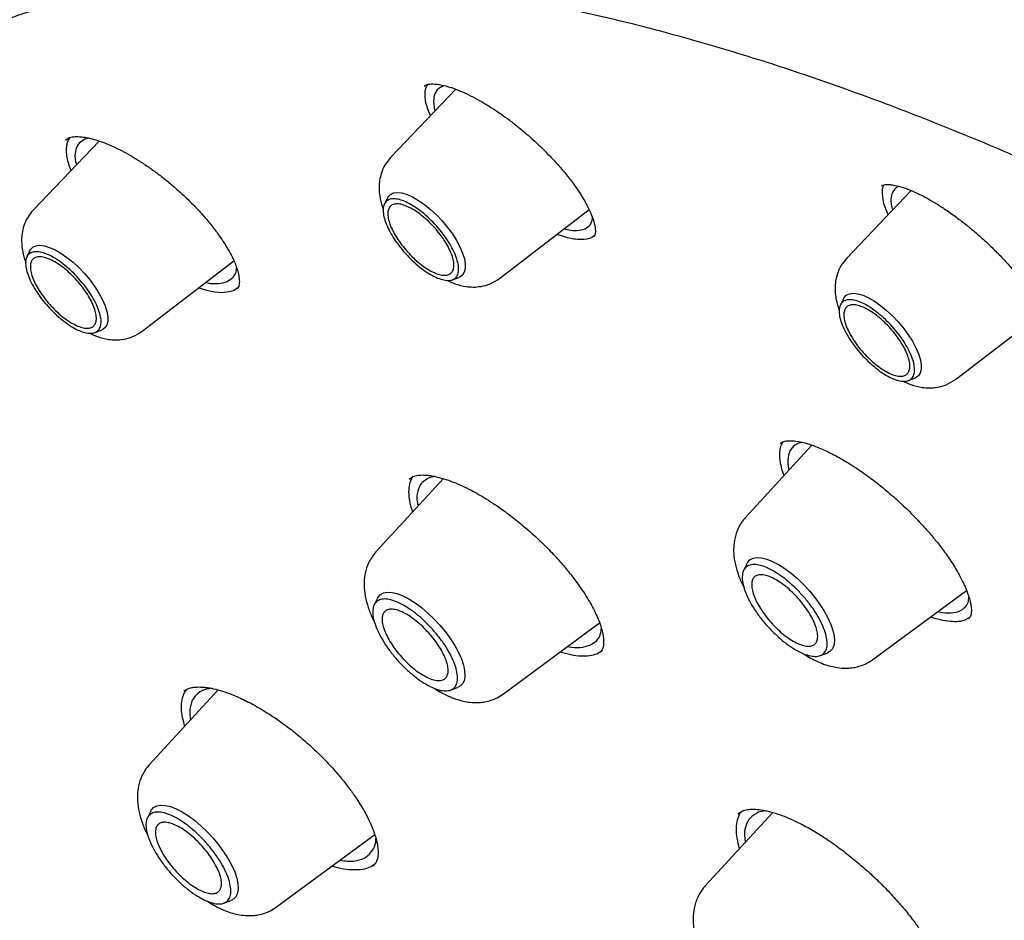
# Model space of a CAD drawing. Header units: millimetres. Extents: x 8 to 1762, y 12 to 2705.
# Tile 31 of 115: x 1485 to 1500, y 1013 to 1027. Entities that reach past the tile are written whole.
import ezdxf

# ---------------------------------------------------------------- set-up
doc = ezdxf.new("R2010")
doc.units = ezdxf.units.MM

msp = doc.modelspace()

# ---------------------------------------------------------------- linework, layer by layer
at = {"color": 7, "linetype": 'Continuous', "lineweight": 30}
for p, q in [((1491.62, 1025.766), (1490.612, 1024.712)), ((1491.13, 1025.812), (1491.135, 1025.815)), ((1486.088, 1024.962), (1485.065, 1023.892)), ((1485.567, 1024.978), (1485.608, 1025.009)), ((1485.937, 1025.006), (1485.868, 1024.991)), ((1498.685, 1024.193), (1497.685, 1023.148)), ((1490.56, 1024.083), (1490.512, 1023.986)), ((1492.3, 1022.832), (1493.688, 1023.899)), ((1493.297, 1023.599), (1493.434, 1023.576)), ((1485.013, 1023.263), (1484.966, 1023.166)), ((1486.753, 1022.012), (1488.177, 1023.106)), ((1491.567, 1022.811), (1491.668, 1022.848)), ((1488.245, 1022.692), (1488.182, 1022.645)), ((1497.633, 1022.518), (1497.586, 1022.421)), ((1499.373, 1021.267), (1500.722, 1022.303)), ((1486.02, 1021.991), (1486.122, 1022.028)), ((1498.64, 1021.247), (1498.742, 1021.283)), ((1497.145, 1020.244), (1496.114, 1019.124)), ((1491.428, 1019.727), (1490.381, 1018.59)), ((1490.899, 1019.719), (1490.954, 1019.759)), ((1491.299, 1019.76), (1491.208, 1019.741)), ((1496.137, 1018.408), (1496.085, 1018.304)), ((1498.091, 1016.922), (1499.542, 1017.994)), ((1490.404, 1017.874), (1490.353, 1017.769)), ((1499.1, 1017.668), (1499.171, 1017.651)), ((1492.358, 1016.388), (1493.851, 1017.491)), ((1493.874, 1017.048), (1493.807, 1017.007)), ((1497.271, 1016.982), (1497.381, 1017.022)), ((1487.934, 1016.449), (1486.864, 1015.286)), ((1487.406, 1016.433), (1487.423, 1016.446)), ((1487.41, 1016.409), (1487.446, 1016.459)), ((1491.539, 1016.448), (1491.649, 1016.488)), ((1486.887, 1014.57), (1486.836, 1014.466)), ((1496.538, 1014.55), (1495.496, 1013.418)), ((1495.998, 1014.529), (1496.067, 1014.575)), ((1496.432, 1014.576), (1496.317, 1014.554)), ((1488.841, 1013.084), (1490.363, 1014.208)), ((1490.384, 1013.778), (1490.335, 1013.718)), ((1488.022, 1013.144), (1488.132, 1013.184))]:
    msp.add_line(p, q, dxfattribs=at)
at = {"color": 7, "linetype": 'Continuous', "lineweight": 30, "flags": 128}
for points in [[(1490.56, 1024.083), (1490.569, 1024.099), (1490.605, 1024.136), (1490.654, 1024.159), (1490.714, 1024.166), (1490.785, 1024.158), (1490.864, 1024.134), (1490.95, 1024.096), (1491.041, 1024.043), (1491.135, 1023.978), (1491.229, 1023.901), (1491.321, 1023.816), (1491.41, 1023.723), (1491.492, 1023.624), (1491.567, 1023.523), (1491.632, 1023.421), (1491.685, 1023.322), (1491.726, 1023.226), (1491.754, 1023.137), (1491.768, 1023.056), (1491.767, 1022.986), (1491.752, 1022.928), (1491.723, 1022.883), (1491.681, 1022.853), (1491.668, 1022.848)], [(1485.013, 1023.263), (1485.023, 1023.279), (1485.058, 1023.317), (1485.107, 1023.339), (1485.168, 1023.347), (1485.238, 1023.338), (1485.318, 1023.314), (1485.404, 1023.276), (1485.495, 1023.223), (1485.588, 1023.158), (1485.682, 1023.082), (1485.775, 1022.996), (1485.863, 1022.903), (1485.946, 1022.805), (1486.02, 1022.703), (1486.085, 1022.602), (1486.139, 1022.502), (1486.18, 1022.406), (1486.208, 1022.317), (1486.221, 1022.236), (1486.221, 1022.166), (1486.206, 1022.108), (1486.176, 1022.064), (1486.134, 1022.033), (1486.122, 1022.028)], [(1497.633, 1022.518), (1497.643, 1022.534), (1497.678, 1022.572), (1497.727, 1022.594), (1497.788, 1022.602), (1497.858, 1022.593), (1497.938, 1022.57), (1498.024, 1022.531), (1498.115, 1022.478), (1498.209, 1022.413), (1498.303, 1022.337), (1498.395, 1022.251), (1498.483, 1022.158), (1498.566, 1022.06), (1498.64, 1021.958), (1498.705, 1021.857), (1498.759, 1021.757), (1498.8, 1021.661), (1498.828, 1021.572), (1498.841, 1021.492), (1498.841, 1021.421), (1498.826, 1021.363), (1498.797, 1021.319), (1498.754, 1021.289), (1498.742, 1021.283)], [(1496.137, 1018.408), (1496.146, 1018.426), (1496.183, 1018.466), (1496.232, 1018.491), (1496.293, 1018.502), (1496.365, 1018.497), (1496.445, 1018.478), (1496.532, 1018.444), (1496.626, 1018.395), (1496.722, 1018.334), (1496.821, 1018.261), (1496.919, 1018.177), (1497.015, 1018.085), (1497.106, 1017.987), (1497.191, 1017.883), (1497.269, 1017.777), (1497.337, 1017.671), (1497.394, 1017.566), (1497.439, 1017.465), (1497.471, 1017.37), (1497.49, 1017.283), (1497.494, 1017.206), (1497.485, 1017.14), (1497.462, 1017.086), (1497.425, 1017.046), (1497.381, 1017.022)], [(1490.404, 1017.874), (1490.414, 1017.891), (1490.45, 1017.931), (1490.5, 1017.957), (1490.561, 1017.968), (1490.632, 1017.963), (1490.712, 1017.944), (1490.8, 1017.909), (1490.893, 1017.861), (1490.99, 1017.8), (1491.088, 1017.727), (1491.186, 1017.643), (1491.282, 1017.551), (1491.374, 1017.453), (1491.459, 1017.349), (1491.536, 1017.243), (1491.604, 1017.137), (1491.661, 1017.032), (1491.707, 1016.931), (1491.739, 1016.836), (1491.757, 1016.749), (1491.762, 1016.672), (1491.753, 1016.605), (1491.729, 1016.552), (1491.693, 1016.512), (1491.649, 1016.488)], [(1486.887, 1014.57), (1486.897, 1014.587), (1486.933, 1014.628), (1486.983, 1014.653), (1487.044, 1014.664), (1487.115, 1014.659), (1487.195, 1014.64), (1487.283, 1014.605), (1487.376, 1014.557), (1487.473, 1014.496), (1487.571, 1014.423), (1487.669, 1014.339), (1487.765, 1014.247), (1487.857, 1014.149), (1487.942, 1014.045), (1488.019, 1013.939), (1488.087, 1013.833), (1488.144, 1013.728), (1488.19, 1013.627), (1488.222, 1013.532), (1488.24, 1013.445), (1488.245, 1013.368), (1488.236, 1013.301), (1488.212, 1013.248), (1488.176, 1013.208), (1488.132, 1013.184)]]:
    msp.add_lwpolyline(points, dxfattribs=at)
at = {"color": 7, "linetype": 'Continuous', "lineweight": 30}
for points, knots in [([(1482.272, 1025.588), (1482.362, 1025.655), (1482.553, 1025.796), (1482.858, 1025.995), (1483.183, 1026.189), (1483.519, 1026.37), (1483.866, 1026.537), (1484.223, 1026.692), (1484.591, 1026.833), (1484.969, 1026.961), (1485.357, 1027.076), (1485.755, 1027.178), (1486.163, 1027.267), (1486.581, 1027.342), (1487.008, 1027.405), (1487.446, 1027.454), (1487.892, 1027.49), (1488.348, 1027.512), (1488.813, 1027.521), (1489.287, 1027.518), (1489.77, 1027.5), (1490.262, 1027.47), (1490.763, 1027.426), (1491.272, 1027.369), (1491.789, 1027.299), (1492.315, 1027.216), (1492.848, 1027.119), (1493.39, 1027.009), (1493.939, 1026.886), (1494.495, 1026.75), (1495.059, 1026.6), (1495.63, 1026.438), (1496.208, 1026.263), (1496.793, 1026.074), (1497.384, 1025.873), (1497.981, 1025.659), (1498.585, 1025.432), (1499.195, 1025.192), (1499.81, 1024.94), (1500.431, 1024.674), (1501.057, 1024.397), (1501.688, 1024.107), (1502.325, 1023.805), (1502.966, 1023.49), (1503.611, 1023.163), (1504.261, 1022.825), (1504.914, 1022.474), (1505.572, 1022.112), (1506.233, 1021.737), (1506.898, 1021.352), (1507.565, 1020.954), (1508.236, 1020.546), (1508.91, 1020.126), (1509.585, 1019.695), (1510.264, 1019.254), (1510.944, 1018.801), (1511.626, 1018.338), (1512.309, 1017.865), (1512.994, 1017.381), (1513.68, 1016.887), (1514.368, 1016.383), (1515.055, 1015.869), (1515.743, 1015.345), (1516.432, 1014.812), (1517.12, 1014.27), (1517.808, 1013.718), (1518.496, 1013.158), (1519.183, 1012.588), (1519.869, 1012.01), (1520.554, 1011.424), (1521.238, 1010.83), (1521.92, 1010.227), (1522.6, 1009.617), (1523.279, 1008.999), (1523.954, 1008.373), (1524.628, 1007.741), (1525.299, 1007.101), (1525.967, 1006.455), (1526.631, 1005.802), (1527.293, 1005.142), (1527.951, 1004.477), (1528.605, 1003.805), (1529.255, 1003.128), (1529.9, 1002.446), (1530.542, 1001.758), (1531.178, 1001.065), (1531.81, 1000.367), (1532.437, 999.665), (1533.058, 998.958), (1533.674, 998.247), (1534.285, 997.532), (1534.889, 996.814), (1535.488, 996.092), (1536.08, 995.367), (1536.666, 994.639), (1537.245, 993.908), (1537.817, 993.175), (1538.382, 992.44), (1538.94, 991.703), (1539.49, 990.964), (1540.033, 990.223), (1540.569, 989.481), (1541.096, 988.738), (1541.615, 987.995), (1542.126, 987.251), (1542.628, 986.506), (1543.122, 985.762), (1543.607, 985.018), (1544.083, 984.274), (1544.55, 983.531), (1545.008, 982.789), (1545.457, 982.048), (1545.896, 981.309), (1546.325, 980.571), (1546.744, 979.835), (1547.154, 979.101), (1547.553, 978.37), (1547.942, 977.642), (1548.321, 976.916), (1548.689, 976.193), (1549.047, 975.474), (1549.394, 974.759), (1549.73, 974.047), (1550.056, 973.34), (1550.37, 972.636), (1550.673, 971.938), (1550.965, 971.244), (1551.246, 970.555), (1551.515, 969.871), (1551.773, 969.193), (1552.019, 968.521), (1552.253, 967.854), (1552.476, 967.194), (1552.687, 966.54), (1552.886, 965.893), (1553.073, 965.252), (1553.249, 964.619), (1553.412, 963.993), (1553.563, 963.374), (1553.702, 962.763), (1553.829, 962.16), (1553.944, 961.565), (1554.046, 960.978), (1554.136, 960.399), (1554.214, 959.83), (1554.28, 959.269), (1554.334, 958.717), (1554.375, 958.174), (1554.404, 957.641), (1554.42, 957.117), (1554.425, 956.603), (1554.417, 956.099), (1554.397, 955.605), (1554.364, 955.121), (1554.32, 954.647), (1554.263, 954.184), (1554.194, 953.731), (1554.113, 953.29), (1554.02, 952.859), (1553.915, 952.439), (1553.798, 952.03), (1553.669, 951.632), (1553.527, 951.245), (1553.374, 950.87), (1553.209, 950.507), (1553.032, 950.155), (1552.844, 949.814), (1552.643, 949.486), (1552.43, 949.169), (1552.206, 948.864), (1551.969, 948.572), (1551.79, 948.364), (1551.686, 948.258), (1551.669, 948.24)], [0, 0, 0, 0, 0.005382, 0.011343, 0.017298, 0.023249, 0.029192, 0.035129, 0.041059, 0.046981, 0.052895, 0.058803, 0.064704, 0.070598, 0.076487, 0.082371, 0.08825, 0.094126, 0.099998, 0.105867, 0.111734, 0.117599, 0.123463, 0.129325, 0.135187, 0.141048, 0.146909, 0.15277, 0.158631, 0.164491, 0.170352, 0.176214, 0.182075, 0.187937, 0.1938, 0.199663, 0.205527, 0.211391, 0.217256, 0.223122, 0.228988, 0.234855, 0.240722, 0.24659, 0.252458, 0.258327, 0.264197, 0.270067, 0.275938, 0.281809, 0.28768, 0.293552, 0.299424, 0.305297, 0.31117, 0.317044, 0.322918, 0.328792, 0.334666, 0.340541, 0.346416, 0.352292, 0.358168, 0.364044, 0.36992, 0.375796, 0.381673, 0.38755, 0.393427, 0.399304, 0.405181, 0.411059, 0.416937, 0.422814, 0.428692, 0.43457, 0.440449, 0.446327, 0.452205, 0.458084, 0.463962, 0.469841, 0.475719, 0.481598, 0.487476, 0.493355, 0.499234, 0.505112, 0.510991, 0.51687, 0.522749, 0.528627, 0.534506, 0.540384, 0.546263, 0.552141, 0.55802, 0.563898, 0.569776, 0.575654, 0.581532, 0.58741, 0.593288, 0.599165, 0.605043, 0.61092, 0.616797, 0.622674, 0.628551, 0.634427, 0.640304, 0.64618, 0.652056, 0.657931, 0.663806, 0.669681, 0.675556, 0.68143, 0.687304, 0.693178, 0.699051, 0.704924, 0.710797, 0.716669, 0.722541, 0.728412, 0.734283, 0.740153, 0.746023, 0.751892, 0.75776, 0.763629, 0.769496, 0.775363, 0.781229, 0.787095, 0.79296, 0.798825, 0.804689, 0.810552, 0.816415, 0.822277, 0.828138, 0.833999, 0.83986, 0.84572, 0.85158, 0.85744, 0.8633, 0.86916, 0.87502, 0.880881, 0.886742, 0.892605, 0.898469, 0.904334, 0.910202, 0.916073, 0.921946, 0.927824, 0.933706, 0.939592, 0.945485, 0.951383, 0.957288, 0.9632, 0.96912, 0.975047, 0.980981, 0.986923, 0.992871, 0.998825, 1, 1, 1, 1]), ([(1491.134, 1025.816), (1491.151, 1025.827), (1491.185, 1025.849), (1491.255, 1025.848), (1491.291, 1025.847)], [0, 0, 0, 0, 0.495794, 1, 1, 1, 1]), ([(1491.227, 1025.356), (1491.212, 1025.39), (1491.164, 1025.497), (1491.141, 1025.647), (1491.144, 1025.777), (1491.179, 1025.826), (1491.19, 1025.841)], [0, 0, 0, 0, 0.161293, 0.504954, 0.848321, 1, 1, 1, 1]), ([(1491.291, 1025.847), (1491.321, 1025.844), (1491.382, 1025.838), (1491.491, 1025.811), (1491.612, 1025.771), (1491.744, 1025.717), (1491.884, 1025.649), (1492.029, 1025.57), (1492.171, 1025.483), (1492.316, 1025.387), (1492.458, 1025.283), (1492.594, 1025.177), (1492.713, 1025.077), (1492.823, 1024.98), (1492.936, 1024.875), (1493.057, 1024.755), (1493.191, 1024.613), (1493.325, 1024.458), (1493.464, 1024.278), (1493.589, 1024.089), (1493.69, 1023.902), (1493.754, 1023.746), (1493.781, 1023.64), (1493.787, 1023.57), (1493.785, 1023.529), (1493.777, 1023.497), (1493.765, 1023.482), (1493.758, 1023.475)], [0, 0, 0, 0, 0.037383, 0.07497, 0.112818, 0.150949, 0.189368, 0.227919, 0.26422, 0.297454, 0.336834, 0.370564, 0.399793, 0.428036, 0.456441, 0.49002, 0.529492, 0.57409, 0.617879, 0.679572, 0.736641, 0.792111, 0.846889, 0.875618, 0.910584, 0.952056, 1, 1, 1, 1]), ([(1491.444, 1025.821), (1491.411, 1025.808), (1491.339, 1025.779), (1491.282, 1025.683), (1491.271, 1025.58), (1491.282, 1025.497), (1491.289, 1025.46), (1491.296, 1025.436), (1491.298, 1025.429)], [0, 0, 0, 0, 0.242179, 0.521606, 0.809058, 0.884156, 0.967147, 1, 1, 1, 1]), ([(1485.656, 1024.51), (1485.649, 1024.526), (1485.606, 1024.618), (1485.581, 1024.759), (1485.578, 1024.917), (1485.616, 1024.986), (1485.633, 1025.015)], [0, 0, 0, 0, 0.071395, 0.410377, 0.748397, 1, 1, 1, 1]), ([(1485.608, 1025.009), (1485.634, 1025.017), (1485.682, 1025.032), (1485.773, 1025.032), (1485.855, 1025.023), (1485.94, 1025.007), (1486.037, 1024.981), (1486.162, 1024.939), (1486.296, 1024.883), (1486.436, 1024.815), (1486.575, 1024.738), (1486.721, 1024.649), (1486.87, 1024.549), (1487.019, 1024.441), (1487.165, 1024.325), (1487.308, 1024.203), (1487.446, 1024.076), (1487.577, 1023.945), (1487.7, 1023.812), (1487.812, 1023.679), (1487.921, 1023.538), (1488.02, 1023.395), (1488.103, 1023.258), (1488.163, 1023.142), (1488.206, 1023.044), (1488.236, 1022.956), (1488.252, 1022.886), (1488.261, 1022.828), (1488.263, 1022.779), (1488.26, 1022.738), (1488.253, 1022.702), (1488.242, 1022.684), (1488.235, 1022.673)], [0, 0, 0, 0, 0.050059, 0.090191, 0.120292, 0.141656, 0.171327, 0.204883, 0.242372, 0.273123, 0.306068, 0.339983, 0.373968, 0.408009, 0.442078, 0.476149, 0.510202, 0.544239, 0.578267, 0.612293, 0.645582, 0.686561, 0.723555, 0.756549, 0.78557, 0.813349, 0.84512, 0.866145, 0.889816, 0.919962, 0.956738, 1, 1, 1, 1]), ([(1485.868, 1024.991), (1485.836, 1024.973), (1485.771, 1024.935), (1485.72, 1024.834), (1485.704, 1024.72), (1485.726, 1024.628), (1485.735, 1024.593)], [0, 0, 0, 0, 0.26123, 0.534867, 0.821102, 1, 1, 1, 1]), ([(1490.612, 1024.712), (1490.579, 1024.673), (1490.518, 1024.598), (1490.464, 1024.473), (1490.437, 1024.357), (1490.429, 1024.246), (1490.434, 1024.145), (1490.45, 1024.051), (1490.47, 1023.97), (1490.488, 1023.923), (1490.496, 1023.9)], [0, 0, 0, 0, 0.176528, 0.33302, 0.46925, 0.585847, 0.714838, 0.822638, 0.913111, 1, 1, 1, 1]), ([(1498.223, 1024.27), (1498.229, 1024.273), (1498.238, 1024.279), (1498.271, 1024.286), (1498.318, 1024.289), (1498.377, 1024.286), (1498.466, 1024.272), (1498.548, 1024.245), (1498.593, 1024.231)], [0, 0, 0, 0, 0.209969, 0.382058, 0.479853, 0.614943, 0.78802, 1, 1, 1, 1]), ([(1498.326, 1023.818), (1498.304, 1023.871), (1498.253, 1023.994), (1498.237, 1024.148), (1498.239, 1024.252), (1498.265, 1024.283), (1498.266, 1024.283)], [0, 0, 0, 0, 0.272473, 0.631435, 0.990968, 1, 1, 1, 1]), ([(1498.5, 1024.259), (1498.497, 1024.258), (1498.467, 1024.251), (1498.43, 1024.219), (1498.384, 1024.158), (1498.365, 1024.06), (1498.373, 1023.963), (1498.394, 1023.897), (1498.396, 1023.891)], [0, 0, 0, 0, 0.020304, 0.22335, 0.404786, 0.666386, 0.9665, 1, 1, 1, 1]), ([(1498.593, 1024.231), (1498.644, 1024.211), (1498.742, 1024.173), (1498.899, 1024.094), (1499.05, 1024.008), (1499.207, 1023.908), (1499.364, 1023.798), (1499.518, 1023.682), (1499.669, 1023.558), (1499.822, 1023.424), (1499.977, 1023.275), (1500.121, 1023.127), (1500.258, 1022.975), (1500.391, 1022.815), (1500.519, 1022.646), (1500.629, 1022.478), (1500.701, 1022.349), (1500.744, 1022.258), (1500.769, 1022.198), (1500.79, 1022.141), (1500.808, 1022.083), (1500.822, 1022.024), (1500.831, 1021.967), (1500.833, 1021.92), (1500.82, 1021.902), (1500.812, 1021.892)], [0, 0, 0, 0, 0.051557, 0.099435, 0.143746, 0.184529, 0.233415, 0.276036, 0.312379, 0.360412, 0.406542, 0.450822, 0.494709, 0.542595, 0.594698, 0.650097, 0.702342, 0.726799, 0.750133, 0.77234, 0.797532, 0.833173, 0.879041, 0.934631, 1, 1, 1, 1]), ([(1485.065, 1023.892), (1485.032, 1023.853), (1484.971, 1023.779), (1484.918, 1023.653), (1484.891, 1023.537), (1484.882, 1023.427), (1484.888, 1023.325), (1484.904, 1023.231), (1484.924, 1023.15), (1484.941, 1023.103), (1484.95, 1023.08)], [0, 0, 0, 0, 0.176528, 0.33302, 0.46925, 0.585847, 0.714838, 0.822638, 0.913111, 1, 1, 1, 1]), ([(1493.434, 1023.576), (1493.481, 1023.576), (1493.575, 1023.577), (1493.674, 1023.627), (1493.733, 1023.691), (1493.739, 1023.752), (1493.741, 1023.77)], [0, 0, 0, 0, 0.278997, 0.570592, 0.874808, 1, 1, 1, 1]), ([(1493.525, 1023.434), (1493.461, 1023.441), (1493.361, 1023.452), (1493.237, 1023.5), (1493.192, 1023.517)], [0, 0, 0, 0, 0.639454, 1, 1, 1, 1]), ([(1493.773, 1023.495), (1493.747, 1023.477), (1493.685, 1023.435), (1493.583, 1023.434), (1493.525, 1023.434)], [0, 0, 0, 0, 0.424741, 1, 1, 1, 1]), ([(1497.685, 1023.147), (1497.653, 1023.108), (1497.591, 1023.034), (1497.538, 1022.908), (1497.511, 1022.793), (1497.502, 1022.682), (1497.508, 1022.581), (1497.524, 1022.486), (1497.544, 1022.405), (1497.561, 1022.358), (1497.57, 1022.335)], [0, 0, 0, 0, 0.176528, 0.33302, 0.46925, 0.585847, 0.714838, 0.822638, 0.913111, 1, 1, 1, 1]), ([(1488.071, 1022.783), (1488.104, 1022.804), (1488.172, 1022.845), (1488.218, 1022.924), (1488.219, 1022.987), (1488.219, 1023.001)], [0, 0, 0, 0, 0.429378, 0.8716491, 1, 1, 1, 1]), ([(1487.741, 1022.771), (1487.753, 1022.768), (1487.828, 1022.751), (1487.947, 1022.747), (1488.03, 1022.771), (1488.071, 1022.783)], [0, 0, 0, 0, 0.085634, 0.549453, 1, 1, 1, 1]), ([(1491.48, 1022.804), (1491.522, 1022.785), (1491.62, 1022.739), (1491.756, 1022.707), (1491.895, 1022.695), (1492.022, 1022.706), (1492.165, 1022.744), (1492.253, 1022.801), (1492.3, 1022.832)], [0, 0, 0, 0, 0.158826, 0.369908, 0.493808, 0.639587, 0.808355, 1, 1, 1, 1]), ([(1488.182, 1022.645), (1488.133, 1022.63), (1488.034, 1022.602), (1487.844, 1022.617), (1487.697, 1022.663), (1487.629, 1022.685)], [0, 0, 0, 0, 0.349511, 0.696367, 1, 1, 1, 1]), ([(1485.934, 1021.985), (1485.976, 1021.965), (1486.073, 1021.92), (1486.209, 1021.887), (1486.348, 1021.876), (1486.475, 1021.886), (1486.618, 1021.924), (1486.706, 1021.982), (1486.753, 1022.012)], [0, 0, 0, 0, 0.158826, 0.369908, 0.493808, 0.639587, 0.808355, 1, 1, 1, 1]), ([(1498.554, 1021.24), (1498.596, 1021.22), (1498.693, 1021.175), (1498.829, 1021.142), (1498.968, 1021.131), (1499.095, 1021.141), (1499.238, 1021.179), (1499.326, 1021.237), (1499.373, 1021.267)], [0, 0, 0, 0, 0.158826, 0.369908, 0.493808, 0.639587, 0.808355, 1, 1, 1, 1]), ([(1496.714, 1019.776), (1496.706, 1019.794), (1496.678, 1019.868), (1496.653, 1019.982), (1496.641, 1020.114), (1496.655, 1020.221), (1496.684, 1020.273), (1496.697, 1020.297)], [0, 0, 0, 0, 0.080629, 0.320472, 0.560767, 0.800888, 1, 1, 1, 1]), ([(1496.653, 1020.273), (1496.67, 1020.284), (1496.705, 1020.307), (1496.783, 1020.319), (1496.859, 1020.313), (1496.896, 1020.309)], [0, 0, 0, 0, 0.330104, 0.66302, 1, 1, 1, 1]), ([(1496.99, 1020.288), (1496.961, 1020.281), (1496.887, 1020.264), (1496.812, 1020.186), (1496.776, 1020.087), (1496.771, 1019.992), (1496.775, 1019.927), (1496.785, 1019.879), (1496.789, 1019.858)], [0, 0, 0, 0, 0.162137, 0.421522, 0.687148, 0.794628, 0.910951, 1, 1, 1, 1]), ([(1496.896, 1020.309), (1496.957, 1020.298), (1497.072, 1020.276), (1497.27, 1020.202), (1497.465, 1020.11), (1497.669, 1019.997), (1497.875, 1019.865), (1498.074, 1019.723), (1498.266, 1019.571), (1498.45, 1019.413), (1498.612, 1019.261), (1498.738, 1019.135), (1498.845, 1019.022), (1498.959, 1018.895), (1499.082, 1018.749), (1499.211, 1018.581), (1499.336, 1018.398), (1499.441, 1018.219), (1499.517, 1018.064), (1499.565, 1017.942), (1499.593, 1017.85), (1499.61, 1017.776), (1499.617, 1017.719), (1499.619, 1017.668), (1499.614, 1017.624), (1499.602, 1017.582), (1499.583, 1017.562), (1499.573, 1017.551)], [0, 0, 0, 0, 0.0587447, 0.1128065, 0.1623488, 0.2074118, 0.260497, 0.3055404, 0.3433081, 0.3926814, 0.4340413, 0.4604682, 0.4875494, 0.5177171, 0.553449, 0.5946884, 0.6414553, 0.6912777, 0.7350317, 0.7718523, 0.8017676, 0.8263652, 0.8537259, 0.8771491, 0.9084829, 0.9494436, 1, 1, 1, 1]), ([(1490.954, 1019.212), (1490.952, 1019.217), (1490.927, 1019.278), (1490.905, 1019.383), (1490.889, 1019.524), (1490.903, 1019.643), (1490.928, 1019.723), (1490.955, 1019.754), (1490.96, 1019.76)], [0, 0, 0, 0, 0.019323, 0.251141, 0.482288, 0.713325, 0.944721, 1, 1, 1, 1]), ([(1490.954, 1019.759), (1490.98, 1019.767), (1491.027, 1019.782), (1491.115, 1019.785), (1491.2, 1019.779), (1491.281, 1019.765), (1491.357, 1019.748), (1491.454, 1019.72), (1491.573, 1019.679), (1491.715, 1019.618), (1491.886, 1019.534), (1492.101, 1019.411), (1492.335, 1019.253), (1492.556, 1019.087), (1492.754, 1018.922), (1492.948, 1018.744), (1493.131, 1018.56), (1493.295, 1018.376), (1493.463, 1018.168), (1493.623, 1017.941), (1493.761, 1017.705), (1493.854, 1017.498), (1493.893, 1017.363), (1493.908, 1017.276), (1493.913, 1017.225), (1493.913, 1017.162), (1493.905, 1017.095), (1493.883, 1017.059), (1493.87, 1017.04)], [0, 0, 0, 0, 0.04218, 0.077597, 0.106254, 0.128653, 0.149125, 0.168575, 0.204376, 0.236026, 0.26618, 0.315773, 0.370635, 0.410164, 0.452, 0.495103, 0.537141, 0.578092, 0.617985, 0.67569, 0.730766, 0.783811, 0.835082, 0.852144, 0.872754, 0.89792, 0.944039, 1, 1, 1, 1]), ([(1491.208, 1019.741), (1491.167, 1019.718), (1491.083, 1019.67), (1491.026, 1019.535), (1491.008, 1019.41), (1491.033, 1019.319), (1491.037, 1019.303)], [0, 0, 0, 0, 0.297762, 0.607396, 0.929112, 1, 1, 1, 1]), ([(1496.114, 1019.124), (1496.091, 1019.097), (1496.047, 1019.045), (1495.987, 1018.935), (1495.945, 1018.809), (1495.929, 1018.675), (1495.93, 1018.542), (1495.952, 1018.393), (1496.006, 1018.221), (1496.054, 1018.101), (1496.089, 1018.038), (1496.092, 1018.031)], [0, 0, 0, 0, 0.093892, 0.179414, 0.324935, 0.43767, 0.522404, 0.678324, 0.829636, 0.981498, 1, 1, 1, 1]), ([(1490.381, 1018.59), (1490.358, 1018.563), (1490.315, 1018.51), (1490.255, 1018.401), (1490.213, 1018.275), (1490.196, 1018.141), (1490.198, 1018.008), (1490.22, 1017.859), (1490.274, 1017.687), (1490.321, 1017.567), (1490.356, 1017.504), (1490.36, 1017.497)], [0, 0, 0, 0, 0.093892, 0.179414, 0.324935, 0.43767, 0.522404, 0.678324, 0.829636, 0.981498, 1, 1, 1, 1]), ([(1499.171, 1017.651), (1499.231, 1017.647), (1499.356, 1017.639), (1499.488, 1017.694), (1499.569, 1017.776), (1499.577, 1017.86), (1499.58, 1017.888)], [0, 0, 0, 0, 0.2694148, 0.5529947, 0.850716, 1, 1, 1, 1]), ([(1499.254, 1017.515), (1499.203, 1017.523), (1499.121, 1017.536), (1499.025, 1017.571), (1498.987, 1017.584)], [0, 0, 0, 0, 0.604339, 1, 1, 1, 1]), ([(1499.584, 1017.566), (1499.559, 1017.552), (1499.504, 1017.521), (1499.394, 1017.503), (1499.3, 1017.511), (1499.254, 1017.515)], [0, 0, 0, 0, 0.3031413, 0.6503633, 1, 1, 1, 1]), ([(1493.699, 1017.142), (1493.736, 1017.163), (1493.811, 1017.206), (1493.869, 1017.297), (1493.875, 1017.375), (1493.877, 1017.402)], [0, 0, 0, 0, 0.388289, 0.787322, 1, 1, 1, 1]), ([(1493.355, 1017.124), (1493.356, 1017.124), (1493.429, 1017.107), (1493.556, 1017.102), (1493.652, 1017.128), (1493.699, 1017.142)], [0, 0, 0, 0, 0.0088523, 0.5117255, 1, 1, 1, 1]), ([(1493.807, 1017.007), (1493.77, 1016.995), (1493.698, 1016.972), (1493.561, 1016.969), (1493.409, 1016.988), (1493.295, 1017.022), (1493.238, 1017.038)], [0, 0, 0, 0, 0.252657, 0.503622, 0.753802, 1, 1, 1, 1]), ([(1497.018, 1017.011), (1497.05, 1016.99), (1497.123, 1016.941), (1497.236, 1016.887), (1497.352, 1016.841), (1497.46, 1016.81), (1497.583, 1016.789), (1497.699, 1016.786), (1497.808, 1016.799), (1497.901, 1016.823), (1497.999, 1016.861), (1498.059, 1016.901), (1498.091, 1016.922)], [0, 0, 0, 0, 0.092417, 0.212333, 0.321233, 0.420392, 0.514685, 0.64149, 0.717856, 0.803072, 0.897168, 1, 1, 1, 1]), ([(1487.418, 1015.888), (1487.405, 1015.932), (1487.376, 1016.032), (1487.361, 1016.169), (1487.368, 1016.302), (1487.396, 1016.373), (1487.41, 1016.409)], [0, 0, 0, 0, 0.209549, 0.471754, 0.734962, 1, 1, 1, 1]), ([(1487.403, 1016.435), (1487.421, 1016.447), (1487.455, 1016.469), (1487.517, 1016.486), (1487.576, 1016.494), (1487.631, 1016.496), (1487.684, 1016.495), (1487.756, 1016.488), (1487.86, 1016.471), (1487.998, 1016.434), (1488.164, 1016.374), (1488.362, 1016.286), (1488.572, 1016.172), (1488.768, 1016.05), (1488.949, 1015.924), (1489.14, 1015.779), (1489.335, 1015.613), (1489.527, 1015.431), (1489.704, 1015.245), (1489.857, 1015.066), (1489.985, 1014.902), (1490.081, 1014.765), (1490.152, 1014.653), (1490.209, 1014.557), (1490.264, 1014.452), (1490.321, 1014.329), (1490.373, 1014.188), (1490.405, 1014.06), (1490.417, 1013.948), (1490.413, 1013.854), (1490.394, 1013.804), (1490.384, 1013.778)], [0, 0, 0, 0, 0.041062, 0.07526, 0.102569, 0.122875, 0.138593, 0.154853, 0.189485, 0.22472, 0.258415, 0.306012, 0.354464, 0.38952, 0.426733, 0.466082, 0.507606, 0.551374, 0.594349, 0.63402, 0.670317, 0.703208, 0.725648, 0.746206, 0.770118, 0.801586, 0.840515, 0.886735, 0.921484, 0.959263, 1, 1, 1, 1]), ([(1487.825, 1016.475), (1487.801, 1016.471), (1487.719, 1016.461), (1487.612, 1016.406), (1487.559, 1016.328), (1487.533, 1016.289)], [0, 0, 0, 0, 0.173468, 0.591762, 1, 1, 1, 1]), ([(1491.285, 1016.477), (1491.317, 1016.456), (1491.391, 1016.407), (1491.503, 1016.353), (1491.62, 1016.307), (1491.727, 1016.276), (1491.851, 1016.255), (1491.967, 1016.252), (1492.076, 1016.265), (1492.169, 1016.289), (1492.266, 1016.327), (1492.327, 1016.367), (1492.358, 1016.388)], [0, 0, 0, 0, 0.092417, 0.212333, 0.321233, 0.420392, 0.514685, 0.64149, 0.717856, 0.803072, 0.897168, 1, 1, 1, 1]), ([(1487.533, 1016.289), (1487.515, 1016.241), (1487.482, 1016.155), (1487.498, 1016.036), (1487.505, 1015.982)], [0, 0, 0, 0, 0.55235, 1, 1, 1, 1]), ([(1486.864, 1015.286), (1486.841, 1015.259), (1486.798, 1015.207), (1486.738, 1015.097), (1486.696, 1014.971), (1486.679, 1014.837), (1486.681, 1014.704), (1486.703, 1014.555), (1486.757, 1014.383), (1486.804, 1014.263), (1486.839, 1014.2), (1486.843, 1014.193)], [0, 0, 0, 0, 0.093892, 0.179414, 0.324935, 0.43767, 0.522404, 0.678324, 0.829636, 0.981498, 1, 1, 1, 1]), ([(1496.023, 1013.99), (1496.009, 1014.044), (1495.979, 1014.157), (1495.969, 1014.306), (1495.987, 1014.438), (1496.018, 1014.527), (1496.051, 1014.563), (1496.059, 1014.571)], [0, 0, 0, 0, 0.219931, 0.454887, 0.689757, 0.924991, 1, 1, 1, 1]), ([(1496.067, 1014.575), (1496.092, 1014.583), (1496.138, 1014.597), (1496.222, 1014.602), (1496.305, 1014.598), (1496.386, 1014.586), (1496.464, 1014.57), (1496.558, 1014.545), (1496.674, 1014.506), (1496.827, 1014.445), (1497.003, 1014.36), (1497.206, 1014.246), (1497.422, 1014.107), (1497.635, 1013.952), (1497.839, 1013.789), (1498.035, 1013.619), (1498.221, 1013.443), (1498.397, 1013.26), (1498.564, 1013.07), (1498.707, 1012.891), (1498.829, 1012.723), (1498.931, 1012.568), (1499.023, 1012.414), (1499.097, 1012.273), (1499.151, 1012.153), (1499.188, 1012.057), (1499.215, 1011.973), (1499.234, 1011.901), (1499.247, 1011.832), (1499.254, 1011.765), (1499.256, 1011.699), (1499.249, 1011.633), (1499.233, 1011.572), (1499.209, 1011.54), (1499.196, 1011.523)], [0, 0, 0, 0, 0.0354154, 0.0667286, 0.0939844, 0.117169, 0.1368499, 0.1549888, 0.1870668, 0.2176093, 0.253529, 0.2948245, 0.3368145, 0.3773199, 0.4163302, 0.454136, 0.4918078, 0.5294328, 0.5670877, 0.6059955, 0.6364838, 0.668047, 0.700633, 0.7324248, 0.7594831, 0.7817077, 0.8005003, 0.8233044, 0.8413563, 0.8626326, 0.8891784, 0.9209828, 0.9579485, 1, 1, 1, 1]), ([(1496.317, 1014.554), (1496.272, 1014.529), (1496.179, 1014.479), (1496.111, 1014.335), (1496.087, 1014.203), (1496.109, 1014.106), (1496.113, 1014.088)], [0, 0, 0, 0, 0.300461, 0.609003, 0.925772, 1, 1, 1, 1]), ([(1490.342, 1013.988), (1490.362, 1014.029), (1490.383, 1014.075), (1490.38, 1014.138), (1490.38, 1014.145)], [0, 0, 0, 0, 0.901356, 1, 1, 1, 1]), ([(1489.825, 1013.811), (1489.864, 1013.804), (1489.979, 1013.784), (1490.127, 1013.808), (1490.266, 1013.871), (1490.317, 1013.95), (1490.342, 1013.988)], [0, 0, 0, 0, 0.152275, 0.446177, 0.728757, 1, 1, 1, 1]), ([(1490.374, 1013.758), (1490.355, 1013.742), (1490.308, 1013.703), (1490.206, 1013.669), (1490.073, 1013.653), (1489.92, 1013.664), (1489.794, 1013.686), (1489.715, 1013.712), (1489.699, 1013.718)], [0, 0, 0, 0, 0.138722, 0.340026, 0.541299, 0.743124, 0.946182, 1, 1, 1, 1]), ([(1495.496, 1013.418), (1495.472, 1013.388), (1495.424, 1013.332), (1495.36, 1013.213), (1495.315, 1013.073), (1495.299, 1012.922), (1495.304, 1012.771), (1495.332, 1012.61), (1495.381, 1012.455), (1495.423, 1012.346), (1495.45, 1012.291), (1495.46, 1012.269)], [0, 0, 0, 0, 0.097058, 0.186125, 0.339838, 0.462195, 0.558261, 0.721045, 0.858132, 0.944853, 1, 1, 1, 1]), ([(1487.768, 1013.173), (1487.8, 1013.152), (1487.874, 1013.103), (1487.986, 1013.049), (1488.103, 1013.003), (1488.21, 1012.972), (1488.334, 1012.951), (1488.45, 1012.948), (1488.559, 1012.961), (1488.652, 1012.985), (1488.749, 1013.023), (1488.81, 1013.063), (1488.841, 1013.084)], [0, 0, 0, 0, 0.092417, 0.212333, 0.321233, 0.420392, 0.514685, 0.64149, 0.717856, 0.803072, 0.897168, 1, 1, 1, 1])]:
    msp.add_open_spline(points, degree=3, knots=knots, dxfattribs=at)
for points in [[(1491.644, 1023.107), (1491.652, 1023.073), (1491.668, 1023.004), (1491.663, 1022.921), (1491.637, 1022.857), (1491.589, 1022.815), (1491.522, 1022.797), (1491.437, 1022.804), (1491.339, 1022.834), (1491.231, 1022.888), (1491.117, 1022.963), (1491.001, 1023.055), (1490.889, 1023.162), (1490.784, 1023.28), (1490.69, 1023.404), (1490.611, 1023.528), (1490.55, 1023.65), (1490.509, 1023.762), (1490.491, 1023.862), (1490.495, 1023.946), (1490.521, 1024.01), (1490.569, 1024.052), (1490.636, 1024.07), (1490.72, 1024.064), (1490.818, 1024.033), (1490.927, 1023.979), (1491.041, 1023.905), (1491.156, 1023.812), (1491.269, 1023.705), (1491.374, 1023.587), (1491.468, 1023.463), (1491.546, 1023.339), (1491.608, 1023.217), (1491.632, 1023.144), (1491.644, 1023.107)], [(1491.211, 1022.959), (1491.178, 1022.98), (1491.112, 1023.021), (1491.011, 1023.103), (1490.913, 1023.196), (1490.821, 1023.299), (1490.739, 1023.407), (1490.669, 1023.517), (1490.616, 1023.623), (1490.581, 1023.721), (1490.564, 1023.809), (1490.568, 1023.882), (1490.591, 1023.938), (1490.632, 1023.975), (1490.691, 1023.99), (1490.765, 1023.985), (1490.851, 1023.958), (1490.946, 1023.911), (1491.045, 1023.846), (1491.146, 1023.765), (1491.245, 1023.671), (1491.337, 1023.568), (1491.419, 1023.46), (1491.488, 1023.351), (1491.541, 1023.245), (1491.577, 1023.146), (1491.593, 1023.058), (1491.59, 1022.985), (1491.567, 1022.929), (1491.525, 1022.893), (1491.466, 1022.877), (1491.392, 1022.883), (1491.307, 1022.908), (1491.243, 1022.942), (1491.211, 1022.959)], [(1486.098, 1022.287), (1486.106, 1022.253), (1486.121, 1022.185), (1486.116, 1022.102), (1486.09, 1022.037), (1486.042, 1021.996), (1485.975, 1021.978), (1485.891, 1021.984), (1485.792, 1022.015), (1485.684, 1022.068), (1485.57, 1022.143), (1485.455, 1022.235), (1485.342, 1022.343), (1485.237, 1022.46), (1485.143, 1022.584), (1485.064, 1022.709), (1485.003, 1022.83), (1484.963, 1022.943), (1484.944, 1023.043), (1484.948, 1023.126), (1484.974, 1023.19), (1485.022, 1023.232), (1485.089, 1023.25), (1485.174, 1023.244), (1485.272, 1023.213), (1485.38, 1023.16), (1485.494, 1023.085), (1485.609, 1022.992), (1485.722, 1022.885), (1485.827, 1022.767), (1485.921, 1022.644), (1486, 1022.519), (1486.062, 1022.397), (1486.086, 1022.324), (1486.098, 1022.287)], [(1485.664, 1022.139), (1485.632, 1022.16), (1485.566, 1022.201), (1485.464, 1022.283), (1485.366, 1022.377), (1485.274, 1022.48), (1485.192, 1022.588), (1485.123, 1022.697), (1485.07, 1022.803), (1485.034, 1022.901), (1485.018, 1022.989), (1485.021, 1023.062), (1485.044, 1023.118), (1485.086, 1023.155), (1485.145, 1023.171), (1485.218, 1023.165), (1485.304, 1023.138), (1485.399, 1023.091), (1485.499, 1023.026), (1485.6, 1022.945), (1485.698, 1022.851), (1485.79, 1022.748), (1485.872, 1022.64), (1485.941, 1022.531), (1485.995, 1022.425), (1486.03, 1022.326), (1486.047, 1022.239), (1486.043, 1022.165), (1486.02, 1022.109), (1485.979, 1022.073), (1485.92, 1022.057), (1485.846, 1022.063), (1485.76, 1022.089), (1485.696, 1022.123), (1485.664, 1022.139)], [(1498.718, 1021.542), (1498.726, 1021.508), (1498.741, 1021.44), (1498.736, 1021.357), (1498.71, 1021.292), (1498.662, 1021.251), (1498.595, 1021.233), (1498.511, 1021.239), (1498.413, 1021.27), (1498.304, 1021.323), (1498.19, 1021.398), (1498.075, 1021.491), (1497.962, 1021.598), (1497.857, 1021.716), (1497.763, 1021.839), (1497.684, 1021.964), (1497.624, 1022.085), (1497.583, 1022.198), (1497.564, 1022.298), (1497.568, 1022.381), (1497.594, 1022.445), (1497.642, 1022.487), (1497.709, 1022.505), (1497.794, 1022.499), (1497.892, 1022.468), (1498, 1022.415), (1498.114, 1022.34), (1498.23, 1022.247), (1498.342, 1022.14), (1498.447, 1022.022), (1498.541, 1021.899), (1498.62, 1021.774), (1498.682, 1021.653), (1498.706, 1021.579), (1498.718, 1021.542)], [(1498.284, 1021.395), (1498.252, 1021.415), (1498.186, 1021.456), (1498.085, 1021.538), (1497.986, 1021.632), (1497.894, 1021.735), (1497.812, 1021.843), (1497.743, 1021.952), (1497.69, 1022.058), (1497.654, 1022.157), (1497.638, 1022.244), (1497.641, 1022.317), (1497.664, 1022.373), (1497.706, 1022.41), (1497.765, 1022.426), (1497.839, 1022.42), (1497.924, 1022.393), (1498.019, 1022.346), (1498.119, 1022.281), (1498.22, 1022.2), (1498.318, 1022.106), (1498.41, 1022.003), (1498.492, 1021.895), (1498.562, 1021.786), (1498.615, 1021.68), (1498.65, 1021.581), (1498.667, 1021.494), (1498.663, 1021.421), (1498.64, 1021.365), (1498.599, 1021.328), (1498.54, 1021.312), (1498.466, 1021.318), (1498.38, 1021.344), (1498.316, 1021.378), (1498.284, 1021.395)], [(1497.359, 1017.315), (1497.367, 1017.276), (1497.385, 1017.199), (1497.379, 1017.106), (1497.35, 1017.034), (1497.296, 1016.987), (1497.22, 1016.966), (1497.125, 1016.974), (1497.015, 1017.008), (1496.893, 1017.068), (1496.765, 1017.152), (1496.635, 1017.257), (1496.509, 1017.377), (1496.39, 1017.51), (1496.285, 1017.649), (1496.196, 1017.789), (1496.127, 1017.925), (1496.082, 1018.052), (1496.061, 1018.165), (1496.065, 1018.259), (1496.094, 1018.331), (1496.148, 1018.378), (1496.224, 1018.398), (1496.319, 1018.391), (1496.429, 1018.356), (1496.551, 1018.296), (1496.679, 1018.212), (1496.809, 1018.108), (1496.936, 1017.987), (1497.054, 1017.855), (1497.16, 1017.716), (1497.248, 1017.576), (1497.318, 1017.439), (1497.345, 1017.356), (1497.359, 1017.315)], [(1496.854, 1017.208), (1496.821, 1017.228), (1496.756, 1017.269), (1496.654, 1017.351), (1496.556, 1017.445), (1496.464, 1017.548), (1496.382, 1017.656), (1496.313, 1017.765), (1496.259, 1017.871), (1496.224, 1017.97), (1496.208, 1018.057), (1496.211, 1018.131), (1496.234, 1018.187), (1496.276, 1018.223), (1496.335, 1018.239), (1496.408, 1018.233), (1496.494, 1018.207), (1496.589, 1018.16), (1496.689, 1018.094), (1496.79, 1018.013), (1496.888, 1017.919), (1496.98, 1017.816), (1497.062, 1017.708), (1497.131, 1017.599), (1497.185, 1017.493), (1497.22, 1017.395), (1497.237, 1017.307), (1497.233, 1017.234), (1497.21, 1017.178), (1497.168, 1017.141), (1497.11, 1017.125), (1497.036, 1017.131), (1496.95, 1017.157), (1496.886, 1017.191), (1496.854, 1017.208)], [(1491.626, 1016.781), (1491.635, 1016.742), (1491.652, 1016.665), (1491.647, 1016.572), (1491.617, 1016.499), (1491.564, 1016.453), (1491.488, 1016.432), (1491.393, 1016.439), (1491.282, 1016.474), (1491.161, 1016.534), (1491.033, 1016.618), (1490.903, 1016.722), (1490.776, 1016.843), (1490.658, 1016.975), (1490.552, 1017.114), (1490.463, 1017.255), (1490.395, 1017.391), (1490.349, 1017.518), (1490.328, 1017.63), (1490.332, 1017.725), (1490.362, 1017.797), (1490.416, 1017.844), (1490.491, 1017.864), (1490.586, 1017.857), (1490.697, 1017.822), (1490.818, 1017.762), (1490.947, 1017.678), (1491.077, 1017.574), (1491.203, 1017.453), (1491.321, 1017.321), (1491.427, 1017.182), (1491.516, 1017.042), (1491.586, 1016.905), (1491.613, 1016.822), (1491.626, 1016.781)], [(1491.122, 1016.674), (1491.089, 1016.694), (1491.023, 1016.735), (1490.922, 1016.817), (1490.824, 1016.911), (1490.731, 1017.014), (1490.649, 1017.122), (1490.58, 1017.231), (1490.527, 1017.337), (1490.491, 1017.436), (1490.475, 1017.523), (1490.478, 1017.596), (1490.501, 1017.652), (1490.543, 1017.689), (1490.602, 1017.705), (1490.676, 1017.699), (1490.762, 1017.672), (1490.856, 1017.626), (1490.956, 1017.56), (1491.057, 1017.479), (1491.156, 1017.385), (1491.248, 1017.282), (1491.33, 1017.174), (1491.399, 1017.065), (1491.452, 1016.959), (1491.488, 1016.86), (1491.504, 1016.773), (1491.501, 1016.7), (1491.478, 1016.644), (1491.436, 1016.607), (1491.377, 1016.591), (1491.303, 1016.597), (1491.218, 1016.623), (1491.154, 1016.657), (1491.122, 1016.674)], [(1488.109, 1013.477), (1488.118, 1013.438), (1488.135, 1013.361), (1488.13, 1013.268), (1488.1, 1013.196), (1488.047, 1013.149), (1487.971, 1013.128), (1487.876, 1013.135), (1487.765, 1013.17), (1487.644, 1013.23), (1487.516, 1013.314), (1487.386, 1013.418), (1487.259, 1013.539), (1487.141, 1013.671), (1487.035, 1013.81), (1486.946, 1013.951), (1486.878, 1014.087), (1486.832, 1014.214), (1486.811, 1014.326), (1486.815, 1014.421), (1486.845, 1014.493), (1486.899, 1014.54), (1486.974, 1014.56), (1487.069, 1014.553), (1487.18, 1014.518), (1487.301, 1014.458), (1487.43, 1014.374), (1487.56, 1014.27), (1487.686, 1014.149), (1487.804, 1014.017), (1487.91, 1013.878), (1487.999, 1013.738), (1488.069, 1013.601), (1488.096, 1013.518), (1488.109, 1013.477)], [(1487.605, 1013.37), (1487.572, 1013.39), (1487.506, 1013.431), (1487.405, 1013.513), (1487.307, 1013.607), (1487.214, 1013.71), (1487.132, 1013.818), (1487.063, 1013.927), (1487.01, 1014.033), (1486.974, 1014.132), (1486.958, 1014.219), (1486.961, 1014.292), (1486.984, 1014.348), (1487.026, 1014.385), (1487.085, 1014.401), (1487.159, 1014.395), (1487.245, 1014.368), (1487.339, 1014.322), (1487.439, 1014.256), (1487.54, 1014.175), (1487.639, 1014.081), (1487.731, 1013.978), (1487.813, 1013.87), (1487.882, 1013.761), (1487.935, 1013.655), (1487.971, 1013.556), (1487.987, 1013.469), (1487.984, 1013.396), (1487.961, 1013.34), (1487.919, 1013.303), (1487.86, 1013.287), (1487.786, 1013.293), (1487.701, 1013.319), (1487.637, 1013.353), (1487.605, 1013.37)]]:
    msp.add_open_spline(points, degree=3, dxfattribs=at)

doc.saveas('drawing.dxf')
